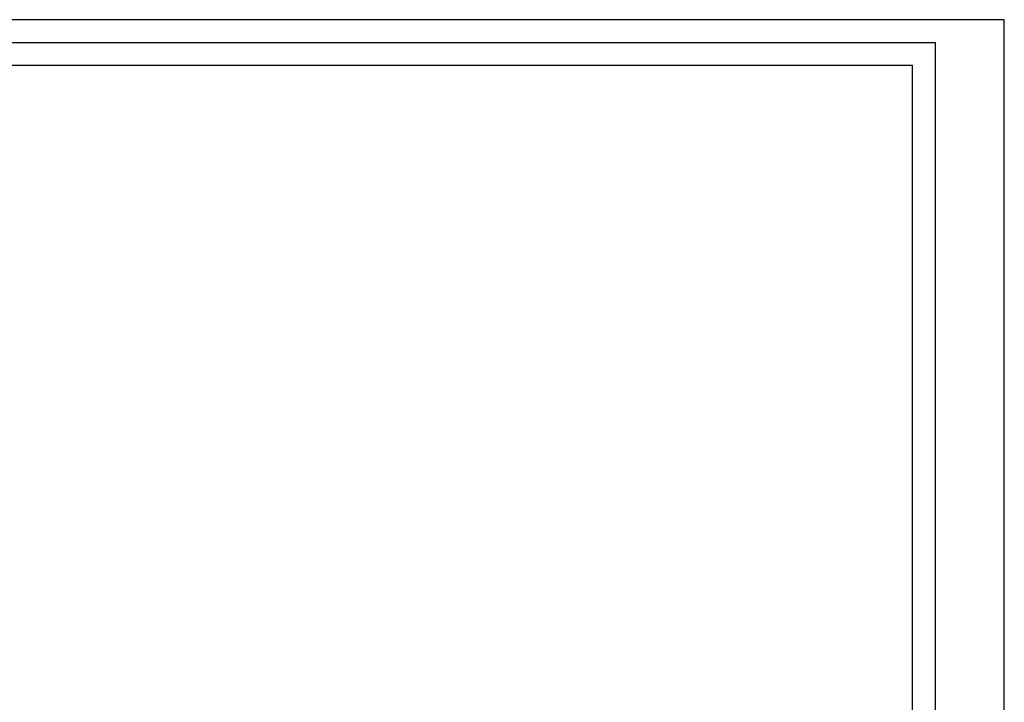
# Paper-space layout 'A3-H (Narrow)' of a CAD drawing. Header units: millimetres. Extents: x -4 to 416, y -4 to 293.
# Tile 15 of 15: x 202 to 416, y 144 to 293. Entities that reach past the tile are written whole.
import ezdxf

# ---------------------------------------------------------------- set-up
doc = ezdxf.new("R2010")
doc.units = ezdxf.units.MM
for name, color, linetype in [('Disegno1', 2, 'Continuous'), ('Tabella', 7, 'Continuous'), ('TabellaCampi', 2, 'Continuous')]:
    doc.layers.add(name, color=color, linetype=linetype)
doc.styles.get("Standard").update_dxf_attribs({"font": 'arial.ttf', "height": 3})

# ---------------------------------------------------------------- blocks, each defined once
blk = doc.blocks.new('A3-H (Narrow)')
at = {"layer": 'Tabella'}
blk.add_lwpolyline([(0, 0), (420, 0), (420, 297), (0, 297)], close=True, dxfattribs=at)
at = {"layer": 'Tabella', "color": 1}
blk.add_lwpolyline([(5, 5), (405, 5), (405, 292), (5, 292)], close=True, dxfattribs=at)
at = {"layer": 'Tabella', "color": 6}
blk.add_lwpolyline([(10, 10), (400, 10), (400, 287), (10, 287)], close=True, dxfattribs=at)
at = {"layer": 'TabellaCampi', "oblique": 0.2618}
for tag, p in [('TITOLO', (210.28, 62.91)), ('PROJET', (320.28, 62.91)), ('FILE_NAME', (210.2, 54.91)), ('RELEASE', (320.28, 54.91)), ('CODICE', (360.28, 54.91)), ('MATERIALE', (210.28, 46.91)), ('TRATTAMENTO', (320.28, 46.91)), ('COLORE', (210.28, 38.91)), ('TOLLERANZE', (346.84, 32.13)), ('SHEET', (220.24, 30.91)), ('OF', (232.63, 30.91)), ('DATA', (245.28, 30.91)), ('SCALA', (280.28, 30.91))]:
    blk.add_attdef(tag, p, '', height=2.5, dxfattribs=at)

psp = doc.layouts.new('A3-H (Narrow)')

# ---------------------------------------------------------------- block references
at = {"layer": 'Disegno1'}
psp.add_blockref('A3-H (Narrow)', (-4, -4), dxfattribs=at)

doc.saveas('drawing.dxf')
